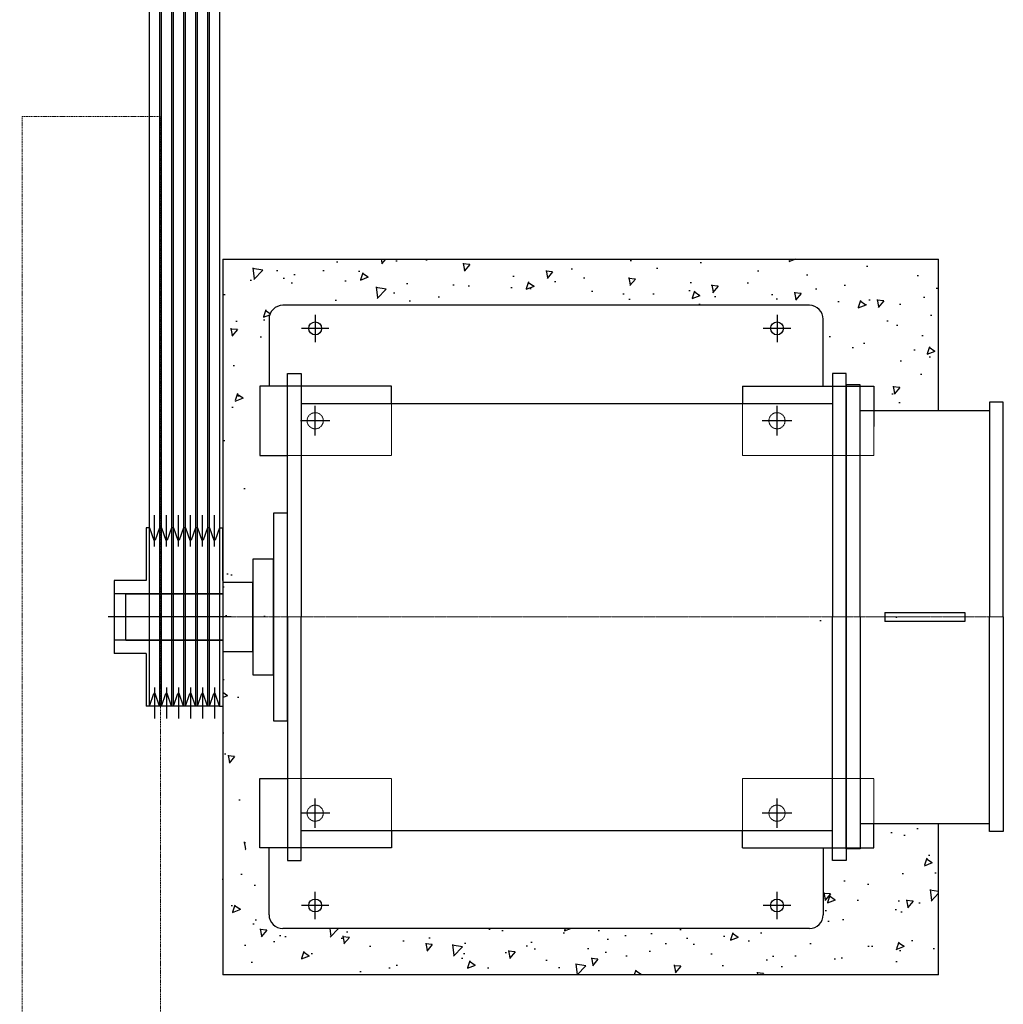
# Model space of a CAD drawing. Header units: inches. Extents: x -4968858 to -265257, y -220693 to 1871410.
# Tile 50 of 225: x -2022746 to -2020616, y 981072 to 983204. Entities that reach past the tile are written whole.
import ezdxf

# ---------------------------------------------------------------- set-up
doc = ezdxf.new("R2010")
doc.units = ezdxf.units.IN
doc.header["$MEASUREMENT"] = 0
doc.header["$PDSIZE"] = 0.25
for name, pattern in [('CENTER', [2, 1.25, -0.25, 0.25, -0.25]), ('CENTER2', [1.125, 0.75, -0.125, 0.125, -0.125]), ('CL-1', [1.25, 1, -0.125, 0, -0.125]), ('CONTINOUS', [0]), ('DASHED', [0.75, 0.5, -0.25]), ('HIDDEN', [0.375, 0.25, -0.125])]:
    doc.linetypes.add(name, pattern=pattern)
for name, color, linetype, lineweight in [('01_Dimension', 12, 'Continuous', 13), ('CABLE TRENCH', 254, 'DASHED', 0), ('CEN', 120, 'CENTER', 13), ('CENTER', 1, 'CL-1', 13), ('HIDDEN', 3, 'HIDDEN', 13)]:
    doc.layers.add(name, color=color, linetype=linetype, lineweight=lineweight)
for name, color, linetype in [('1', 1, 'Continuous'), ('2', 1, 'Continuous'), ('DIM', 2, 'Continuous'), ('MOTOR', 62, 'Continuous'), ('PUMP', 4, 'Continuous')]:
    doc.layers.add(name, color=color, linetype=linetype)

# ---------------------------------------------------------------- blocks, each defined once
blk = doc.blocks.new('MP')
for p, q in [((-21, 192.99999999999), (-28, 192.9999999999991)), ((-21, 192.9999999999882), (-28, 192.9999999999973)), ((-27.99999999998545, 79.12371134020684), (-28, 192.9999999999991)), ((-21, 192.9999999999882), (-11.70315444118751, 165.9999999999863)), ((1, 192.9999999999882), (-8.296845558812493, 165.9999999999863)), ((5, 192.9999999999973), (0.999999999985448, 192.9999999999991)), ((5, 192.9999999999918), (14.29684555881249, 165.99999999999)), ((27, 192.9999999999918), (17.7031544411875, 165.99999999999)), ((30.99999999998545, 192.9999999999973), (27, 192.9999999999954)), ((31, 192.9999999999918), (40.29684555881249, 165.99999999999)), ((53, 192.9999999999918), (43.70315444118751, 165.99999999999)), ((57, 193.0000000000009), (52.99999999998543, 193.0000000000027)), ((57, 192.9999999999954), (66.29684555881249, 165.9999999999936)), ((79, 192.9999999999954), (69.7031544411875, 165.9999999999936)), ((83, 192.9999999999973), (78.99999999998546, 192.9999999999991)), ((83, 192.9999999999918), (92.29684555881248, 165.99999999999)), ((105, 192.9999999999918), (95.70315444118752, 165.99999999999)), ((108.9999999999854, 193.0000000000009), (105, 192.9999999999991)), ((109, 192.9999999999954), (118.2968455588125, 165.9999999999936)), ((131, 192.9999999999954), (121.7031544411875, 165.9999999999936)), ((131, 192.9999999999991), (138, 192.9999999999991)), ((131, 192.9999999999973), (138, 192.9999999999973)), ((131, 192.9999999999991), (138, 192.9999999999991)), ((131, 192.9999999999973), (138, 192.9999999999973)), ((138, 79.12371134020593), (138, 192.9999999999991)), ((-8.296845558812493, 165.9999999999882), (-11.70315444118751, 165.9999999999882)), ((17.7031544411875, 165.9999999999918), (14.29684555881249, 165.9999999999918)), ((43.70315444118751, 165.9999999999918), (40.29684555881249, 165.9999999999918)), ((69.7031544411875, 165.9999999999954), (66.29684555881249, 165.9999999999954)), ((95.70315444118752, 165.9999999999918), (92.29684555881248, 165.9999999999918)), ((121.7031544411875, 165.9999999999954), (118.2968455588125, 165.9999999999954)), ((-28, -192.9999999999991), (-28, -79.12371134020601)), ((138, -79.12371134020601), (138, -192.9999999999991)), ((-21, -192.9999999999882), (-11.70315444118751, -165.9999999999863)), ((-8.296845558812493, -165.9999999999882), (-11.70315444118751, -165.9999999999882)), ((1, -192.9999999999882), (-8.296845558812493, -165.9999999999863)), ((5, -192.9999999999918), (14.29684555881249, -165.99999999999)), ((17.7031544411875, -165.9999999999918), (14.29684555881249, -165.9999999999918)), ((27, -192.9999999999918), (17.7031544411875, -165.99999999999)), ((31, -192.9999999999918), (40.29684555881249, -165.99999999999)), ((43.70315444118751, -165.9999999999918), (40.29684555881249, -165.9999999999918)), ((53, -192.9999999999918), (43.70315444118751, -165.99999999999)), ((57, -192.9999999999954), (66.29684555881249, -165.9999999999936)), ((69.7031544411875, -165.9999999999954), (66.29684555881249, -165.9999999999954)), ((79, -192.9999999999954), (69.7031544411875, -165.9999999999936)), ((83, -192.9999999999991), (92.29684555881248, -165.9999999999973)), ((95.70315444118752, -165.9999999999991), (92.29684555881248, -165.9999999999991)), ((105, -192.9999999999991), (95.70315444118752, -165.9999999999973)), ((109, -192.9999999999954), (118.2968455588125, -165.9999999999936)), ((121.7031544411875, -165.9999999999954), (118.2968455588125, -165.9999999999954)), ((131, -192.9999999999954), (121.7031544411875, -165.9999999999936)), ((-21, -192.99999999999), (-28, -192.9999999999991)), ((-21, -192.9999999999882), (-28, -192.9999999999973)), ((5, -192.9999999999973), (0.999999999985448, -192.9999999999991)), ((30.99999999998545, -192.9999999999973), (27, -192.9999999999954)), ((57, -193.0000000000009), (52.99999999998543, -193.0000000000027)), ((83, -193.0000000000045), (78.99999999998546, -193.0000000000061)), ((108.9999999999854, -193.0000000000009), (105, -192.9999999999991)), ((131, -192.9999999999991), (138, -192.9999999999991)), ((131, -192.9999999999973), (138, -192.9999999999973)), ((131, -192.9999999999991), (138, -192.9999999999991)), ((131, -192.9999999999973), (138, -192.9999999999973))]:
    blk.add_line(p, q)
at = {"color": 7}
for p, q in [((-28, 79.12371134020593), (-97.00000000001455, 79.12371134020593)), ((-97.00000000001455, -79.12371134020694), (-97.00000000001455, 79.12371134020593)), ((138, 79.12371134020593), (138, 79.12371134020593)), ((138, -79.12371134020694), (138, 79.12371134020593)), ((138, 49.999999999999), (-97.00000000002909, 50.00000000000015)), ((138, -49.99999999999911), (-97.00000000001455, -50.00000000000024)), ((-28, -79.12371134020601), (-97.00000000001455, -79.12371134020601)), ((138, -79.12371134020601), (138, -79.12371134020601))]:
    blk.add_line(p, q, dxfattribs=at)
at = {"layer": '1', "ltscale": 0.2}
for p, q in [((-10, 152.6080933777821), (-10, 220.2826860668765)), ((16, 152.6080933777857), (16, 220.2826860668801)), ((42, 152.6080933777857), (42, 220.2826860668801)), ((68, 152.6080933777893), (68, 220.2826860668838)), ((94, 152.6080933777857), (94, 220.2826860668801)), ((120, 152.6080933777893), (120, 220.2826860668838)), ((-10, -152.6080933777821), (-10, -220.2826860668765)), ((16, -152.6080933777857), (16, -220.2826860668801)), ((42, -152.6080933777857), (42, -220.2826860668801)), ((68, -152.6080933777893), (68, -220.2826860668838)), ((94, -152.608093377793), (94, -220.2826860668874)), ((120, -152.6080933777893), (120, -220.2826860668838))]:
    blk.add_line(p, q, dxfattribs=at)
at = {"layer": '1', "ltscale": 0.6}
blk.add_line((155.950246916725, 0), (-110.4973031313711, 0), dxfattribs=at)
blk = doc.blocks.new('1LA7500-A-TV')
for p, q in [((-924.9999999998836, 925), (-924.9999999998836, 887.5000000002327)), ((29.99999999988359, 887.5), (-1119.999999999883, 887.5000000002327)), ((-1000, 882.041007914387), (-1000, 817.958992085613)), ((0, 882.041007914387), (0, 817.958992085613)), ((-1179.999999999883, 872.5000000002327), (-1459.999999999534, 872.5000000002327)), ((-1032.041007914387, 850), (-967.9589920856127, 850)), ((-32.04100791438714, 850), (32.04100791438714, 850)), ((409.9999999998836, 474.9999999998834), (199.9999999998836, 474.9999999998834)), ((409.9999999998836, 474.9999999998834), (409.9999999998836, 375)), ((-1406.602540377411, 435.0000000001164), (-1233.397459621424, 435.0000000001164)), ((-1406.602540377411, 415.0000000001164), (-1406.602540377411, 435.0000000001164)), ((-1233.397459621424, 415.0000000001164), (-1233.397459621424, 435.0000000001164)), ((-1233.397459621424, 415.0000000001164), (-1406.602540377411, 415.0000000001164)), ((409.9999999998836, 375), (199.9999999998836, 375)), ((-1000, 32.04100791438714), (-1000, -32.04100791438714)), ((0, 32.04100791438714), (0, -32.04100791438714)), ((-1032.041007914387, 0), (-967.9589920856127, 0)), ((-32.04100791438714, 0), (32.04100791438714, 0)), ((-1179.999999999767, -22.50000000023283), (-1459.999999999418, -22.50000000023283)), ((30, -37.5), (-1119.999999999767, -37.50000000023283)), ((-924.9999999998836, -75), (-924.9999999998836, -37.50000000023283))]:
    blk.add_line(p, q)
for points in [[(-1149.999999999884, 425.0000000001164), (-1149.999999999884, 952.5), (-1119.999999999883, 952.5), (-1119.999999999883, 425.0000000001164)], [(59.99999999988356, 424.9999999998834), (59.99999999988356, 952.5), (29.99999999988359, 952.5), (29.99999999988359, 424.9999999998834)], [(-924.9999999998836, 925), (-1209.999999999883, 925), (-1209.999999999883, 872.5000000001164)], [(-1179.999999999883, 425.0000000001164), (-1179.999999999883, 927.5), (-1149.999999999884, 927.5), (-1149.999999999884, 425.0000000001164)], [(-164.9999999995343, 887.4999999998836), (-164.9999999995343, 925), (120.0000000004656, 925), (120.0000000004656, 775), (59.99999999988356, 775)], [(-1489.999999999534, 425.0000000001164), (-1489.999999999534, 890), (-1459.999999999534, 890), (-1459.999999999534, 425.0000000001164)], [(-1489.999999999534, 424.9999999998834), (-1489.999999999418, -40), (-1459.999999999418, -40), (-1459.999999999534, 424.9999999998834)], [(-1179.999999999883, 424.9999999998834), (-1179.999999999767, -77.5), (-1149.999999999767, -77.5), (-1149.999999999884, 424.9999999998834)], [(-1149.999999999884, 424.9999999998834), (-1149.999999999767, -102.5), (-1119.999999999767, -102.5), (-1119.999999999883, 424.9999999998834)], [(59.99999999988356, 425.0000000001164), (60, -102.5), (30, -102.5), (29.99999999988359, 425.0000000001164)], [(-164.9999999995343, -37.5), (-164.9999999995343, -75), (120.0000000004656, -75), (120.0000000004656, 75), (59.99999999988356, 75)], [(-924.9999999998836, -75), (-1209.999999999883, -75), (-1209.999999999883, 12.50000000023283)]]:
    blk.add_lwpolyline(points)
for points in [[(89.9999999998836, 650), (59.99999999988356, 650), (59.99999999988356, 200), (89.9999999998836, 200)], [(134.9999999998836, 550), (89.9999999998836, 550), (89.9999999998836, 300), (134.9999999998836, 300)], [(199.9999999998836, 500), (134.9999999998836, 500), (134.9999999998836, 350), (199.9999999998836, 350)]]:
    blk.add_lwpolyline(points, close=True)
at = {"layer": 'CEN', "color": 1}
blk.add_line((409.9999999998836, 424.9999999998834), (-1489.999999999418, 425.0000000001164), dxfattribs=at)
at = {"layer": 'HIDDEN', "ltscale": 5}
for points in [[(-1209.999999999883, 872.5000000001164), (-1209.999999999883, 775), (-924.9999999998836, 775), (-924.9999999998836, 887.5000000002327)], [(59.99999999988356, 775), (-164.9999999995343, 775), (-164.9999999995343, 887.4999999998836)], [(-1209.999999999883, 12.50000000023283), (-1209.999999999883, 75), (-924.9999999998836, 75), (-924.9999999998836, -37.50000000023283)], [(59.99999999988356, 75), (-164.9999999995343, 75), (-164.9999999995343, -37.5)]]:
    blk.add_lwpolyline(points, dxfattribs=at)
for centre in [(-1000, 850), (0, 850), (-1000, 0), (0, 0)]:
    blk.add_circle(centre, 17.5, dxfattribs=at)
blk = doc.blocks.new('MOTOR')
for p, q in [((-1170, 674.9999999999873), (-30, 674.9999999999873)), ((-1200, 500.0000000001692), (-1200, 644.9999999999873)), ((0, 644.9999999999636), (0, 499.9999999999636)), ((-1200, -499.9999999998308), (-1200, -644.9999999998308)), ((0, -644.9999999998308), (0, -499.9999999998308)), ((-1170, -674.9999999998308), (-30, -674.9999999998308))]:
    blk.add_line(p, q)
for centre in [(-1100, 624.9999999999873), (-100, 624.9999999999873), (-1100, -624.9999999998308), (-100, -624.9999999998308)]:
    blk.add_circle(centre, 14)
for centre, start, end in [((-1170, 644.9999999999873), 90, 180), ((-30, 644.9999999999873), 0, 90), ((-1170, -644.9999999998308), 180, 270), ((-30, -644.9999999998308), 270, 0)]:
    blk.add_arc(centre, 30, start, end)
at = {"layer": '1'}
for p, q in [((-1100, 654.68406504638), (-1100, 595.3159349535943)), ((-100, 654.68406504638), (-100, 595.3159349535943)), ((-1129.684065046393, 624.9999999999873), (-1070.315934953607, 624.9999999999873)), ((-129.6840650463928, 624.9999999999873), (-70.31593495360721, 624.9999999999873)), ((-1100, -654.6840650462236), (-1100, -595.315934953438)), ((-100, -654.6840650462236), (-100, -595.315934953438)), ((-1129.684065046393, -624.9999999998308), (-1070.315934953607, -624.9999999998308)), ((-129.6840650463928, -624.9999999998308), (-70.31593495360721, -624.9999999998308))]:
    blk.add_line(p, q, dxfattribs=at)
blk.add_blockref('1LA7500-A-TV', (-100, -424.9999999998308))
blk = doc.blocks.new('EFGF')
for p, q in [((31464.6250152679, 7388.953241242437), (31440.94716664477, 7388.953241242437)), ((31441.05255834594, 7388.953241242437), (31441.05255834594, 7395.019258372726)), ((31776.49395797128, 7388.953241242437), (31800.17180659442, 7388.953241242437)), ((31800.06641489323, 7388.953241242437), (31800.06641489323, 7395.019258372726)), ((31442.59020938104, 7305.702005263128), (31442.59020938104, 7312.359268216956)), ((31442.59020938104, 7305.702005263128), (31442.59020938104, 7312.359268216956)), ((31464.6250152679, 7305.702005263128), (31442.59020938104, 7305.702005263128)), ((31777.36313757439, 7305.157299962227), (31800.78484070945, 7305.157299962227)), ((31800.78484070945, 7305.157299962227), (31800.78484070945, 7311.814562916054)), ((31440.94119545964, 7210.538694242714), (31440.94119545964, 7216.550463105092)), ((31464.6250152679, 7210.538694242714), (31440.94119545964, 7210.538694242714)), ((31777.36313757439, 7210.651106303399), (31798.89692739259, 7210.651106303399)), ((31798.89692739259, 7210.651106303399), (31798.89692739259, 7217.715583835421)), ((31464.6250152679, 7029.095838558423), (31440.94119545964, 7029.095838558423)), ((31440.94119545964, 7029.095838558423), (31440.94119545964, 7023.084069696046)), ((31777.36313757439, 7028.983426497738), (31798.89692739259, 7028.983426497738)), ((31798.89692739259, 7028.983426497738), (31798.89692739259, 7021.918948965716)), ((31464.6250152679, 6933.932527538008), (31442.59020938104, 6933.932527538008)), ((31442.59020938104, 6933.932527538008), (31442.59020938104, 6927.275264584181)), ((31442.59020938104, 6933.932527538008), (31442.59020938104, 6927.275264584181)), ((31777.36313757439, 6934.477232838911), (31800.78484070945, 6934.477232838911)), ((31800.78484070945, 6934.477232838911), (31800.78484070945, 6927.819969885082)), ((31776.49395797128, 6850.681291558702), (31800.17180659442, 6850.681291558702)), ((31800.06641489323, 6850.681291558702), (31800.06641489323, 6844.615274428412))]:
    blk.add_line(p, q)
at = {"layer": 'PUMP'}
for centre, radius, start, end in [((31621.12445336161, 7025.219465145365), 411.312259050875, 64.27845985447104, 115.9635016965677), ((31621.12445336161, 7019.207696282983), 411.2634865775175, 64.20815425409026, 115.9668104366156), ((31621.12445336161, 7026.29178774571), 394.9878529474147, 66.69952375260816, 113.3416655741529), ((31621.12445336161, 6941.814671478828), 411.312259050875, 64.1002389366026, 115.725502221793), ((31621.12445336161, 6935.157408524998), 411.312259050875, 64.1002389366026, 115.725502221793), ((31620.36232135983, 6942.712617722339), 394.9878529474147, 66.57909955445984, 113.2213131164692), ((31621.12445336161, 6846.804918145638), 411.312259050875, 64.3922289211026, 115.9807572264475), ((31621.12445336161, 6840.793149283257), 411.312259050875, 64.3922289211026, 115.9807572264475), ((31621.12445336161, 6847.877240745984), 394.9878529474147, 66.69952375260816, 113.3416655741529), ((31621.12445336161, 7398.841383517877), 411.312259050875, 244.0192427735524, 295.6077710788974), ((31621.12445336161, 7392.829614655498), 411.312259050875, 244.0192427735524, 295.6077710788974), ((31621.12445336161, 7391.757292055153), 394.9878529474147, 246.6583344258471, 293.3004762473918), ((31621.12445336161, 7304.477124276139), 411.312259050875, 244.274497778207, 295.8997610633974), ((31620.36232135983, 7296.921915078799), 394.9878529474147, 246.7786868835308, 293.4209004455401), ((31621.12445336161, 7297.819861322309), 411.312259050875, 244.274497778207, 295.8997610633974), ((31621.12445336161, 7220.426836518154), 411.2634865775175, 244.0331895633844, 295.7918457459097), ((31621.12445336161, 7213.342745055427), 394.9878529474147, 246.6583344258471, 293.3004762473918), ((31621.12445336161, 7214.415067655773), 411.312259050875, 244.0364983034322, 295.721540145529)]:
    blk.add_arc(centre, radius, start, end, dxfattribs=at)
blk = doc.blocks.new('150 510-TV-BT-LH')
at = {"color": 1, "linetype": 'CENTER', "lineweight": 9}
for p, q in [((32487.95484875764, 1439.751058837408), (32487.95484875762, 451.9663689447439)), ((32255.18068298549, 905.6649155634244), (33646.67384995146, 905.6649155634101))]:
    blk.add_line(p, q, dxfattribs=at)
for p, q in [((32447.39339999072, 1400.937911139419), (32434.89385830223, 1367.503974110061)), ((32528.51629752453, 1400.937911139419), (32541.01583921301, 1367.503974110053)), ((32668.0267437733, 1215.07388598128), (32668.0267437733, 1221.13990311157)), ((33402.95484875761, 1220.664915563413), (32802.95484875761, 1220.664915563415)), ((32802.95484875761, 590.6649155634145), (32802.95484875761, 1220.664915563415)), ((32644.45428685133, 1215.07388598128), (32668.13213547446, 1215.07388598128)), ((32255.95484875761, 1161.16228938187), (32301.85484875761, 1161.162289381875)), ((32802.95484875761, 1110.83291449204), (32790.78036564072, 1110.83291449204)), ((33570.30250382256, 945.6649155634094), (33570.30250382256, 905.6649155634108)), ((33573.95484875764, 942.0125706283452), (33570.30250382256, 945.6649155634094)), ((33573.95484875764, 942.0125706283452), (33573.95484875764, 905.6649155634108)), ((33570.30250382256, 865.6649155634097), (33570.30250382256, 905.6649155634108)), ((33573.95484875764, 869.3172604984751), (33573.95484875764, 905.6649155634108)), ((33366.95484875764, 858.2447006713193), (33368.95484875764, 858.2447006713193)), ((33573.95484875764, 869.3172604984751), (33570.30250382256, 865.6649155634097)), ((32255.95484875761, 650.1675417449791), (32301.85484875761, 650.1675417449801)), ((33402.95484875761, 590.6649155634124), (32802.95484875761, 590.6649155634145)), ((32282.95484875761, 485.9379111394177), (32282.95484875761, 515.9275950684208)), ((32689.05484875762, 519.8275950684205), (32487.95484875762, 519.8275950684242))]:
    blk.add_line(p, q)
at = {"color": 0}
for p, q in [((32528.51629752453, 1400.937911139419), (32447.39339999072, 1400.937911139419)), ((33402.95484875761, 945.6649155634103), (33402.95484875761, 1220.664915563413)), ((32289.79520215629, 650.1675417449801), (32289.79520215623, 1161.162289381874)), ((33402.95484875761, 590.6649155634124), (33402.95484875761, 865.6649155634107)), ((32716.16924568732, 684.7860626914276), (32688.8027573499, 684.7860626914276))]:
    blk.add_line(p, q, dxfattribs=at)
at = {"linetype": 'HIDDEN'}
for p, q in [((32802.95484875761, 1087.195104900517), (32716.16924568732, 1087.195104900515)), ((32802.95484875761, 724.1347262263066), (32716.16924568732, 724.1347262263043))]:
    blk.add_line(p, q, dxfattribs=at)
for centre, radius, start, end in [((32487.95484875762, 1172.254401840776), 202.3310756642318, 23.10611479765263, 156.8938852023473), ((32487.95484875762, 1156.832689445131), 178.6467638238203, 29.81515572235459, 150.1848442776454)]:
    blk.add_arc(centre, radius, start, end)
at = {"layer": '1', "linetype": 'CENTER2', "ltscale": 0.5}
for p, q in [((32837.95484875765, 1210.164054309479), (32837.95484875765, 1151.165776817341)), ((33014.95484875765, 1210.164054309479), (33014.95484875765, 1151.165776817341)), ((33191.95484875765, 1210.164054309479), (33191.95484875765, 1151.165776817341)), ((33368.95484875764, 1212.183092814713), (33368.95484875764, 1153.184815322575)), ((32871.63289927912, 1180.66491556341), (32804.27679823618, 1180.66491556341)), ((33048.70427562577, 1180.66491556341), (32981.34817458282, 1180.66491556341)), ((33225.70427562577, 1180.66491556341), (33158.34817458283, 1180.66491556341)), ((33402.70427562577, 1182.683954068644), (33335.34817458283, 1182.683954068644)), ((32837.95484875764, 601.1657768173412), (32837.95484875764, 660.1640543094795)), ((33014.95484875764, 601.1657768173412), (33014.95484875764, 660.1640543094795)), ((33191.95484875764, 601.1657768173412), (33191.95484875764, 660.1640543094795)), ((33368.95484875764, 599.1467383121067), (33368.95484875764, 658.1450158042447)), ((32871.70427562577, 630.6649155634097), (32804.34817458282, 630.6649155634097)), ((33048.70427562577, 630.6649155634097), (32981.34817458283, 630.6649155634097)), ((33225.70427562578, 630.6649155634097), (33158.34817458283, 630.6649155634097)), ((33402.63289927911, 628.6458770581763), (33335.27679823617, 628.6458770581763))]:
    blk.add_line(p, q, dxfattribs=at)
at = {"layer": '2', "lineweight": 13}
for p, q in [((32852.81036088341, 1083.438185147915), (32852.81036088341, 905.6649155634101)), ((33320.87278848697, 1083.438185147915), (32852.81036088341, 1083.438185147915)), ((32864.87798487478, 1083.438185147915), (32864.87798487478, 906.8497290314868)), ((33311.19482540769, 1082.253371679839), (33311.19482540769, 905.6649155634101)), ((33320.87278848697, 1082.253371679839), (33320.87278848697, 905.6649155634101)), ((32835.00696459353, 1003.060780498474), (32825.26737810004, 1003.060780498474)), ((32825.26737810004, 1003.060780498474), (32825.26737810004, 905.6649155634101)), ((32825.26737810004, 1003.060780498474), (32835.00696459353, 1003.060780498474)), ((32835.00696459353, 1003.060780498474), (32835.00696459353, 905.6649155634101)), ((32875.16580494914, 1016.032422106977), (33181.98912870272, 1016.032422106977)), ((32940.35978019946, 997.770697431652), (32950.09936669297, 1016.032422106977)), ((32950.09936669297, 1016.032422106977), (32950.09936669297, 906.8497290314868)), ((33181.98912870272, 1016.032422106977), (33181.98912870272, 906.8497290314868)), ((33181.98912870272, 1016.032422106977), (33191.72871519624, 997.770697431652)), ((32864.87798487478, 997.770697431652), (32940.35978019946, 997.770697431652)), ((32940.35978019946, 997.770697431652), (32940.35978019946, 906.8497290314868)), ((33191.72871519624, 997.770697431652), (33191.72871519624, 906.8497290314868)), ((33191.72871519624, 996.5858839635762), (33311.19482540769, 996.5858839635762)), ((32852.81036088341, 978.7118142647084), (32835.00696459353, 978.7118142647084)), ((33336.52224246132, 981.0311858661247), (33336.52224246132, 909.1691006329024)), ((33336.52224246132, 951.1617551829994), (33366.95484875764, 951.1617551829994)), ((33366.95484875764, 951.1617551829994), (33366.95484875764, 858.2447006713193)), ((32825.26737810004, 808.2690506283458), (32825.26737810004, 905.6649155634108)), ((32835.00696459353, 808.2690506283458), (32835.00696459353, 905.6649155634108)), ((32852.81036088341, 729.0764594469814), (32852.81036088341, 905.6649155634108)), ((32864.87798487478, 729.0764594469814), (32864.87798487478, 905.6649155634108)), ((32940.35978019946, 814.7439471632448), (32940.35978019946, 905.6649155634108)), ((32950.09936669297, 796.4822224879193), (32950.09936669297, 905.6649155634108)), ((33181.98912870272, 796.4822224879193), (33181.98912870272, 905.6649155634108)), ((33191.72871519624, 814.7439471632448), (33191.72871519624, 905.6649155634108)), ((33311.19482540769, 729.0764594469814), (33311.19482540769, 905.6649155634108)), ((33320.87278848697, 729.0764594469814), (33320.87278848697, 905.6649155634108)), ((33336.52224246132, 858.2447006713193), (33366.95484875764, 858.2447006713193)), ((32852.81036088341, 832.6180168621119), (32835.00696459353, 832.6180168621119)), ((33336.52224246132, 834.9373884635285), (33320.87278848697, 825.9021719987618)), ((32864.87798487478, 814.7439471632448), (32940.35978019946, 814.7439471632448)), ((32940.35978019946, 814.7439471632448), (32950.09936669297, 796.4822224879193)), ((33181.98912870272, 796.4822224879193), (33191.72871519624, 814.7439471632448)), ((33191.72871519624, 814.7439471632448), (33311.19482540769, 814.7439471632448)), ((32825.26737810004, 808.2690506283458), (32835.00696459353, 808.2690506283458)), ((32835.00696459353, 808.2690506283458), (32825.26737810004, 808.2690506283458)), ((32875.16580494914, 796.4822224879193), (33181.98912870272, 796.4822224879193)), ((33320.87278848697, 729.0764594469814), (32852.81036088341, 729.0764594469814))]:
    blk.add_line(p, q, dxfattribs=at)
at = {"layer": '2'}
for p, q in [((33336.52224246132, 981.0311858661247), (33320.87278848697, 993.8418894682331)), ((33336.52224246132, 834.9373884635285), (33336.52224246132, 907.9842871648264))]:
    blk.add_line(p, q, dxfattribs=at)
for centre in [(32837.95484875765, 1180.66491556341), (33014.95484875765, 1180.66491556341), (33191.95484875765, 1180.66491556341), (33368.95484875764, 1182.683954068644)]:
    blk.add_circle(centre, 14, dxfattribs=at)
at = {"layer": '2', "lineweight": 13}
for centre in [(32837.95484875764, 630.6649155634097), (33014.95484875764, 630.6649155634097), (33191.95484875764, 630.6649155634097), (33368.88347241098, 628.6458770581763)]:
    blk.add_circle(centre, 14, dxfattribs=at)
at = {"layer": '2', "color": 6, "linetype": 'HIDDEN'}
for p in [(33358.70775848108, 906.849729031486), (33358.70775848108, 906.849729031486), (33358.70775848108, 905.6649155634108), (33358.70775848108, 905.6649155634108), (33374.54511807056, 906.849729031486), (33374.54511807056, 905.6649155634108)]:
    blk.add_point(p, dxfattribs=at)
at = {"layer": 'CENTER', "linetype": 'CENTER2', "lineweight": 9}
blk.add_line((32487.95484875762, 451.9663689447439), (32487.95484875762, 1435.789893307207), dxfattribs=at)
at = {"layer": 'DIM'}
for p, q in [((32733.82984875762, 839.9379111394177), (32724.07984875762, 839.9379111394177)), ((32728.95484875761, 844.8129111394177), (32728.95484875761, 835.0629111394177))]:
    blk.add_line(p, q, dxfattribs=at)
blk.add_lwpolyline([(32724.07984875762, 839.9379111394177), (32728.95484875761, 844.8129111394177), (32733.82984875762, 839.9379111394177), (32728.95484875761, 835.0629111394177)], close=True, dxfattribs=at)
at = {"layer": 'MOTOR'}
for p, q in [((33366.95484875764, 945.6649155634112), (33570.30250382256, 945.6649155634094)), ((33366.95484875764, 865.6649155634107), (33570.30250382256, 865.6649155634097))]:
    blk.add_line(p, q, dxfattribs=at)
at = {"layer": 'PUMP'}
for p, q in [((32301.85484875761, 1251.656254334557), (32301.85484875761, 534.8275950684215)), ((32332.95484875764, 1245.656482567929), (32332.95484875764, 534.8275950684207)), ((32642.95484875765, 1245.656482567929), (32642.95484875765, 534.8275950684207)), ((32688.8027573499, 1251.656254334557), (32674.05484875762, 1251.656254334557)), ((32674.05484875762, 1251.656254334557), (32674.05484875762, 534.8275950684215)), ((32688.8027573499, 640.9869450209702), (32688.8027573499, 1251.656254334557)), ((32255.95484875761, 1161.16228938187), (32255.95484875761, 650.1675417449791)), ((32688.8027573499, 1165.401453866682), (32716.16924568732, 1165.401453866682)), ((32716.16924568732, 684.7860626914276), (32716.16924568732, 1165.401453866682)), ((32255.95484875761, 1118.802595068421), (32301.85484875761, 1118.802595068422)), ((32268.07097683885, 1118.802595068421), (32268.07097683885, 772.3525950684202)), ((32688.8027573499, 1113.948709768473), (32674.05484875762, 1113.948709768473)), ((32790.78036564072, 696.9004885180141), (32790.78036564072, 1110.83291449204)), ((32741.95492389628, 1087.195104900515), (32741.95492389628, 963.2077784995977)), ((32408.82070849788, 997.5775950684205), (32332.95484875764, 997.5775950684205)), ((32408.82070849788, 997.5775950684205), (32332.95484875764, 997.5775950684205)), ((32408.82070849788, 972.9074492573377), (32408.82070849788, 997.5775950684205)), ((32408.82070849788, 972.9074492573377), (32408.82070849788, 997.5775950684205)), ((32567.08898901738, 972.9074492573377), (32567.08898901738, 997.5775950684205)), ((32642.95484875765, 997.5775950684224), (32567.08898901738, 997.5775950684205)), ((32642.95484875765, 997.5775950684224), (32567.08898901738, 997.5775950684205)), ((32567.08898901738, 972.9074492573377), (32567.08898901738, 997.5775950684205)), ((32716.16924568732, 986.1666993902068), (32741.95492389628, 986.1666993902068)), ((32332.95484875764, 972.9074492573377), (32642.95484875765, 972.9074492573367)), ((32332.95484875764, 972.9074492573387), (32642.95484875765, 972.9074492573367)), ((32642.95484875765, 952.7982272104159), (32332.95484875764, 952.798227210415)), ((32642.95484875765, 939.0775950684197), (32332.95484875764, 939.0775950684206)), ((32741.95492389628, 832.5322317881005), (32741.95492389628, 946.321599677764)), ((33366.95484875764, 858.2447006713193), (33366.95484875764, 951.1617551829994)), ((32332.95484875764, 914.4074492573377), (32642.95484875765, 914.4074492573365)), ((32332.95484875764, 914.4074492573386), (32642.95484875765, 914.4074492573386)), ((32408.82070849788, 893.5775950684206), (32408.82070849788, 914.4074492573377)), ((32408.82070849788, 893.5775950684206), (32408.82070849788, 914.4074492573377)), ((32567.08898901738, 893.5775950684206), (32567.08898901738, 914.4074492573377)), ((32567.08898901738, 893.5775950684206), (32567.08898901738, 914.4074492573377)), ((32716.16924568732, 906.476499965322), (32741.95492389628, 906.476499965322)), ((32403.45484875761, 893.5775950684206), (32332.95484875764, 893.5775950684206)), ((32408.82070849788, 893.5775950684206), (32332.95484875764, 893.5775950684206)), ((32642.95484875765, 893.5775950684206), (32567.08898901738, 893.5775950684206)), ((32642.95484875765, 893.5775950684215), (32567.08898901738, 893.5775950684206)), ((32741.95492389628, 857.8129862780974), (32716.16924568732, 832.0273080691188)), ((32255.95484875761, 772.3525950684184), (32301.85484875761, 772.3525950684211)), ((32688.8027573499, 778.6944895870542), (32674.05484875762, 778.6944895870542)), ((32802.95484875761, 696.9004885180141), (32790.78036564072, 696.9004885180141)), ((32688.8027573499, 640.9869450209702), (32674.05484875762, 640.9869450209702)), ((32286.85484875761, 519.8275950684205), (32487.95484875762, 519.8275950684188)), ((32692.95484875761, 485.9379111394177), (32692.95484875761, 515.9275950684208)), ((32282.95484875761, 485.9379111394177), (32692.95484875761, 485.9379111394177))]:
    blk.add_line(p, q, dxfattribs=at)
for centre, radius, start, end in [((32286.85484875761, 534.8275950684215), 15, 270, 0), ((32317.95484875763, 534.8275950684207), 15, 270, 0), ((32657.95484875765, 534.8275950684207), 15, 180, 270), ((32689.05484875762, 534.8275950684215), 15, 180, 270), ((32286.85484875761, 515.9275950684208), 3.9, 90, 180), ((32689.05484875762, 515.9275950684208), 3.9, 0, 90)]:
    blk.add_arc(centre, radius, start, end, dxfattribs=at)
at = {"extrusion": (0, 0, -1), "xscale": -1, "zscale": -1, "rotation": 180}
blk.add_blockref('EFGF', (-64109.07930211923, 8065.755177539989), dxfattribs=at)
blk = doc.blocks.new('Kothagudem_2nd Stage Slurry Pump')
h = blk.add_hatch()
h.set_pattern_fill('AR-CONC', color=256, scale=25, angle=89.99999999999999, style=0)
h.set_pattern_definition([(139.9999999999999, (1503.910721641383, -49041.30553608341), (15.68803374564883, 179.3150456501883), [18.75, -206.25]), (84.99999999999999, (1503.910721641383, -49041.30553608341), (-188.0480334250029, -34.68783340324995), [15, -164.9999999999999]), (190.4513999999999, (1505.218056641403, -49026.36261608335), (-172.3598855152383, 144.6273454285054), [15.93504749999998, -175.2855279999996]), (136.1841999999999, (1453.910721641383, -49041.30553608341), (41.37975358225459, 266.8102621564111), [28.12499999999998, -309.3749999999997]), (186.6356, (1457.359048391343, -49019.07134983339), (-243.5294677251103, 233.6656763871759), [23.90257199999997, -262.9282499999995]), (81.18419999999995, (1453.910721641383, -49041.30553608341), (-243.5296502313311, 233.6654862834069), [22.49999999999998, -247.4999999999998]), (110.9999999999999, (1466.410721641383, -49016.30553608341), (100.6547226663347, 149.2267630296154), [18.74999999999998, -206.2499999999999]), (56.00000000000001, (1466.410721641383, -49016.30553608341), (-181.2875112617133, 60.82883298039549), [14.99999999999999, -164.9999999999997]), (161.4513999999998, (1474.798623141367, -49003.86997783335), (-80.632624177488, 210.0556571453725), [15.93504749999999, -175.2855279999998]), (127.5, (1503.910721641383, -49041.30553608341), (-83.22346345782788, 3.039963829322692), [0, -162.9999999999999, 0, -167.5, 0, -165.625]), (97.49999999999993, (1503.910721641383, -49041.30553608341), (-98.60292797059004, 65.76738436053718), [0, -95.49999999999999, 0, -159.25, 0, -63.125]), (57.49999999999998, (1503.910721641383, -49097.05553608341), (5.638717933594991, 133.4556090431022), [0, -62.49999999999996, 0, -194.9999999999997, 0, -258.7499999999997]), (47.49999999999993, (1503.910721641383, -49122.05553608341), (-25.02624558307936, 145.7965423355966), [0, -81.25, 0, -129.5, 0, -183.75])])
h.paths.add_polyline_path([(-4865.999999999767, -3117.699450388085, -1), (-4865.999999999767, -3089.699450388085, -1)], flags=0)
h.paths.add_polyline_path([(-4665.999999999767, -3089.699450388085, -1), (-4665.999999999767, -3117.699450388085, -1)], flags=0)
h.paths.add_polyline_path([(-4240.999999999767, -3189.699450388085, -1), (-4240.999999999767, -3217.699450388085, -1)], flags=0)
h.paths.add_polyline_path([(-3815.999999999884, -3089.699450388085, -1), (-3815.999999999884, -3117.699450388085, -1)], flags=0)
h.paths.add_polyline_path([(-4865.999999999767, -2117.699450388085, -1), (-4865.999999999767, -2089.699450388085, -1)], flags=0)
h.paths.add_polyline_path([(-4665.999999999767, -2117.699450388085, -1), (-4665.999999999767, -2089.699450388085, -1)], flags=0)
h.paths.add_polyline_path([(-3615.999999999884, -3089.699450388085, -1), (-3615.999999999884, -3117.699450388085, -1)], flags=0)
h.paths.add_polyline_path([(-4240.999999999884, -2017.699450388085, -1), (-4240.999999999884, -1989.699450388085, -1)], flags=0)
h.paths.add_polyline_path([(-3815.999999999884, -2117.699450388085, -1), (-3815.999999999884, -2089.699450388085, -1)], flags=0)
h.paths.add_polyline_path([(-3615.999999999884, -2089.699450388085, -1), (-3615.999999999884, -2117.699450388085, -1)], flags=0)
h.paths.add_polyline_path([(-4231.000000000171, -3337.09691000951), (-4251.00000000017, -3337.09691000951), (-4251.00000000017, -3453.699450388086), (-4231.000000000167, -3453.699450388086)])
h.paths.add_polyline_path([(-4591.000000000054, -3283.699450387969), (-3891.000000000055, -3283.69945038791), (-3891.000000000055, -3313.699450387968), (-3793.499999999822, -3313.699450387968), (-3793.499999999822, -3453.699450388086), (-3465.999999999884, -3453.699450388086), (-3465.999999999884, -1903.699450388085), (-5015.999999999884, -1903.699450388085), (-5015.999999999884, -3453.699450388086), (-4688.500000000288, -3453.699450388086), (-4688.500000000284, -3313.699450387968), (-4591.000000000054, -3313.699450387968)])
h.paths.add_polyline_path([(-4231.000000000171, -3337.09691000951), (-4251.00000000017, -3337.09691000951), (-4251.00000000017, -3346.770719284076), (-4231.000000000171, -3346.770719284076)])
edge = h.paths.add_edge_path()
edge.add_line((-4591.000000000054, -3283.699450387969), (-3891.000000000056, -3283.699450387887))
edge.add_line((-3891.000000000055, -3283.69945038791), (-3891.000000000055, -3313.699450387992))
edge.add_line((-3891.000000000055, -3313.699450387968), (-3793.499999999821, -3313.699450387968))
edge.add_line((-3793.499999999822, -3313.699450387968), (-3793.499999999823, -3346.770719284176))
edge.add_line((-3793.499999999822, -3346.770719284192), (-3714.818702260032, -3346.770719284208))
edge.add_arc((-3714.818702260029, -3316.770719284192), 29.99999999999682, 269.9999999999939, 360.0000000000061)
edge.add_line((-3684.818702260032, -3316.770719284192), (-3684.818702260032, -3203.699450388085))
edge.add_line((-3684.818702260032, -3203.699450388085), (-3595.999999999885, -3203.699450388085))
edge.add_arc((-3595.999999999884, -3173.699450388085), 30, 270, 360)
edge.add_line((-3565.999999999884, -3173.699450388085), (-3565.999999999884, -2033.699450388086))
edge.add_arc((-3595.999999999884, -2033.699450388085), 30, 0, 90.00000000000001)
edge.add_line((-3595.999999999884, -2003.699450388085), (-3684.818702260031, -2003.699450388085))
edge.add_line((-3684.818702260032, -2003.699450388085), (-3684.818702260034, -1982.709045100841))
edge.add_arc((-3714.818702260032, -1982.709045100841), 29.99999999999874, 359.9999999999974, 450.0000000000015)
edge.add_line((-3714.818702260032, -1952.709045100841), (-4115.999999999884, -1952.709045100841))
edge.add_line((-4115.999999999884, -1952.709045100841), (-4115.999999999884, -1925.453926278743))
edge.add_line((-4115.999999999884, -1925.453926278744), (-4365.999999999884, -1925.453926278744))
edge.add_line((-4365.999999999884, -1925.453926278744), (-4365.999999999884, -1952.709045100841))
edge.add_line((-4365.999999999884, -1952.709045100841), (-4767.181297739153, -1952.709045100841))
edge.add_arc((-4767.181297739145, -1982.709045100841), 30.00000000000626, 90.00000000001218, 179.9999999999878)
edge.add_line((-4797.181297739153, -1982.709045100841), (-4797.181297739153, -2003.699450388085))
edge.add_line((-4797.181297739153, -2003.699450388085), (-4885.999999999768, -2003.699450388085))
edge.add_arc((-4885.999999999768, -2033.699450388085), 30, 90.00000000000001, 180)
edge.add_line((-4915.999999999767, -2033.699450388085), (-4915.999999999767, -3173.699450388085))
edge.add_arc((-4885.999999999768, -3173.699450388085), 30, 180, 270)
edge.add_line((-4885.999999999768, -3203.699450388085), (-4797.181297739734, -3203.699450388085))
edge.add_line((-4797.181297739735, -3203.699450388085), (-4797.181297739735, -3316.770719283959))
edge.add_arc((-4767.181297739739, -3316.770719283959), 29.99999999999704, 179.9999999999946, 270.0000000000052)
edge.add_line((-4767.181297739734, -3346.770719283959), (-4688.500000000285, -3346.770719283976))
edge.add_line((-4688.500000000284, -3346.770719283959), (-4688.500000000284, -3313.699450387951))
edge.add_line((-4688.500000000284, -3313.699450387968), (-4591.00000000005, -3313.699450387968))
edge.add_line((-4591.00000000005, -3313.699450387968), (-4591.000000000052, -3283.699450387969))
for p, q in [((-3465.999999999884, -1903.699450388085), (-5015.999999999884, -1903.699450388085)), ((-5015.999999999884, -3453.699450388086), (-5015.999999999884, -1903.699450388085)), ((-3465.999999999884, -1903.699450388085), (-3465.999999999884, -3453.699450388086)), ((-5015.999999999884, -3453.699450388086), (-4688.500000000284, -3453.699450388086)), ((-3793.499999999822, -3453.699450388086), (-3465.999999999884, -3453.699450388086))]:
    blk.add_line(p, q)
for points in [[(-2203.999999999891, -1744.699450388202), (-2203.999999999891, -1766.699450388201), (-4433.99999999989, -1766.699450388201), (-4433.99999999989, -1744.699450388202)], [(-2203.999999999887, -1770.699450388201), (-2203.999999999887, -1792.699450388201), (-4433.99999999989, -1792.699450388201), (-4433.99999999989, -1770.699450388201)], [(-2203.999999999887, -1796.699450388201), (-2203.999999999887, -1818.699450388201), (-4433.99999999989, -1818.699450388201), (-4433.99999999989, -1796.699450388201)], [(-2203.999999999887, -1822.699450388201), (-2203.999999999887, -1844.699450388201), (-4433.99999999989, -1844.699450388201), (-4433.99999999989, -1822.699450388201)], [(-2203.999999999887, -1848.699450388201), (-2203.999999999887, -1870.699450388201), (-4433.99999999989, -1870.699450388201), (-4433.99999999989, -1848.699450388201)], [(-2203.999999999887, -1874.699450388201), (-2203.999999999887, -1896.699450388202), (-4433.99999999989, -1896.699450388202), (-4433.99999999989, -1874.699450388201)]]:
    blk.add_lwpolyline(points, close=True)
for name, p, rotation in [('150 510-TV-BT-LH', (-3413.664915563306, 31689.25539836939), 270), ('MOTOR', (-4240.999999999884, -2003.699450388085), 90)]:
    blk.add_blockref(name, p, dxfattribs=dict(rotation=rotation))
at = {"color": 7, "xscale": -1, "rotation": 90}
blk.add_blockref('MP', (-4240.999999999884, -1765.699450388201), dxfattribs=at)
blk = doc.blocks.new('A$C3EBB7D44')
at = {"layer": 'CABLE TRENCH', "color": 251, "lineweight": 0, "ltscale": 5}
for p, q in [((8676.168273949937, 7800.14315437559), (8676.168273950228, 12351.27416577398)), ((8676.168273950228, 12351.27416577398), (8976.168273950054, 12351.27416577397)), ((8976.168273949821, 7800.143154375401), (8976.168273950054, 12351.27416577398))]:
    blk.add_line(p, q, dxfattribs=at)
blk = doc.blocks.new('A$C1F1B71E3')
at = {"rotation": 90}
blk.add_blockref('Kothagudem_2nd Stage Slurry Pump', (46011.97658155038, 26562.83969808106), dxfattribs=at)
at = {"layer": '01_Dimension', "color": 0}
blk.add_blockref('A$C3EBB7D44', (38804.84993245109, 11054.83969808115), dxfattribs=at)
blk = doc.blocks.new('AHP BLOCK')
at = {"xscale": 0.001, "yscale": 0.001, "zscale": 0.001}
blk.add_blockref('A$C1F1B71E3', (-166.1154662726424, 61.83926689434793), dxfattribs=at)

msp = doc.modelspace()

# ---------------------------------------------------------------- block references
at = {"color": 1, "linetype": 'CONTINOUS', "lineweight": 15, "xscale": 1000, "yscale": 1000, "zscale": 1000}
msp.add_blockref('AHP BLOCK', (-1904106.497990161, 897749.4631069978), dxfattribs=at)

doc.saveas('drawing.dxf')
